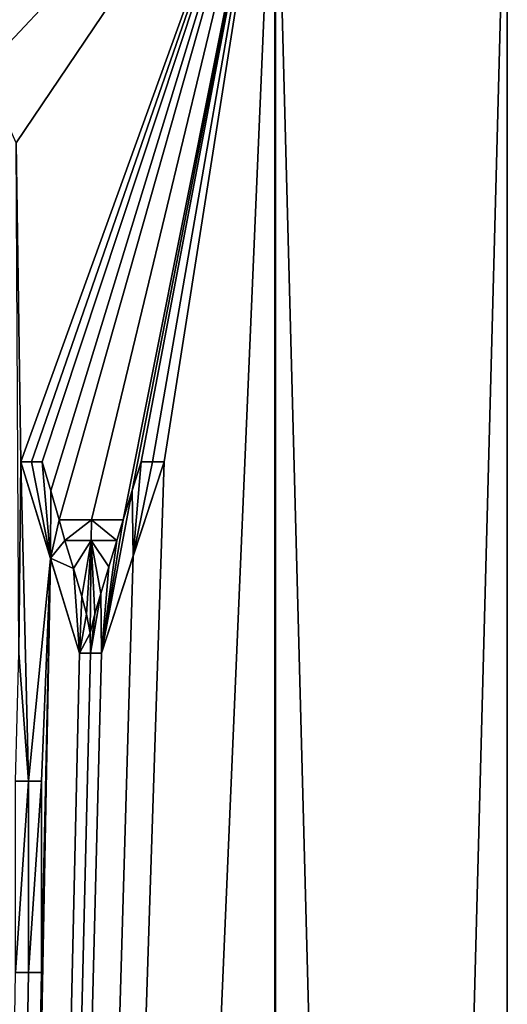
# Model space of a CAD drawing. Header units: millimetres. Extents: x -142 to 33, y -189 to 10.
# Tile 35 of 56: x -108.13 to -100.49, y -27.5 to -12.08. Entities that reach past the tile are written whole.
import ezdxf

# ---------------------------------------------------------------- set-up
doc = ezdxf.new("R2010")
doc.units = ezdxf.units.MM
doc.header["$LTSCALE"] = 52.148148
for name, color, linetype in [('145', 7, 'CONTINUOUS'), ('194', 7, 'CONTINUOUS'), ('195', 7, 'CONTINUOUS'), ('196', 7, 'CONTINUOUS'), ('232', 7, 'CONTINUOUS'), ('233', 7, 'CONTINUOUS'), ('234', 7, 'CONTINUOUS'), ('235', 7, 'CONTINUOUS'), ('236', 7, 'CONTINUOUS'), ('237', 7, 'CONTINUOUS'), ('238', 7, 'CONTINUOUS'), ('239', 7, 'CONTINUOUS'), ('240', 7, 'CONTINUOUS'), ('241', 7, 'CONTINUOUS'), ('242', 7, 'CONTINUOUS'), ('243', 7, 'CONTINUOUS'), ('244', 7, 'CONTINUOUS'), ('245', 7, 'CONTINUOUS')]:
    doc.layers.add(name, color=color, linetype=linetype)

msp = doc.modelspace()

# ---------------------------------------------------------------- linework, layer by layer
at = {"layer": '145', "color": 254, "linetype": 'Continuous', "true_color": 0xe6e6e6}
for points in [[(-110, -145.359, -10), (-105.865, -19, -9.105), (-104.129, -8, -8.095), (-110, -145.359, -10)], [(-110, -12.35, -10), (-110, -8, -10), (-104.129, -8, -8.095), (-110, -12.35, -10)], [(-109.284, -12.485, -9.974), (-110, -12.35, -10), (-104.129, -8, -8.095), (-109.284, -12.485, -9.974)], [(-104.122, -145.359, -8.09), (-110, -145.359, -10), (-104.129, -8, -8.095), (-104.122, -145.359, -8.09)], [(-110, -145.359, 10), (-104.122, -145.359, 8.09), (-110, -8, 10), (-110, -145.359, 10)], [(-110, -8, 10), (-104.122, -145.359, 8.09), (-104.119, -8, 8.087), (-110, -8, 10)], [(-108.693, -12.858, -9.914), (-109.284, -12.485, -9.974), (-104.129, -8, -8.095), (-108.693, -12.858, -9.914)], [(-108.184, -14.005, -9.834), (-108.693, -12.858, -9.914), (-104.129, -8, -8.095), (-108.184, -14.005, -9.834)], [(-108.111, -19, -9.82), (-108.184, -14.005, -9.834), (-104.129, -8, -8.095), (-108.111, -19, -9.82)], [(-107.942, -19, -9.786), (-108.111, -19, -9.82), (-104.129, -8, -8.095), (-107.942, -19, -9.786)], [(-107.773, -19, -9.749), (-107.942, -19, -9.786), (-104.129, -8, -8.095), (-107.773, -19, -9.749)], [(-107.641, -19.455, -9.718), (-107.773, -19, -9.749), (-104.129, -8, -8.095), (-107.641, -19.455, -9.718)], [(-107.51, -19.909, -9.685), (-107.641, -19.455, -9.718), (-104.129, -8, -8.095), (-107.51, -19.909, -9.685)], [(-107.004, -19.909, -9.541), (-107.51, -19.909, -9.685), (-104.129, -8, -8.095), (-107.004, -19.909, -9.541)], [(-106.506, -19.909, -9.37), (-107.004, -19.909, -9.541), (-104.129, -8, -8.095), (-106.506, -19.909, -9.37)], [(-106.366, -19.452, -9.316), (-106.506, -19.909, -9.37), (-104.129, -8, -8.095), (-106.366, -19.452, -9.316)], [(-106.226, -19, -9.261), (-106.366, -19.452, -9.316), (-104.129, -8, -8.095), (-106.226, -19, -9.261)], [(-106.045, -19, -9.185), (-106.226, -19, -9.261), (-104.129, -8, -8.095), (-106.045, -19, -9.185)], [(-105.865, -19, -9.105), (-106.045, -19, -9.185), (-104.129, -8, -8.095), (-105.865, -19, -9.105)], [(-100.493, -8, -3.1), (-104.122, -145.359, -8.09), (-104.129, -8, -8.095), (-100.493, -8, -3.1)], [(-100.489, -145.359, -3.09), (-104.122, -145.359, -8.09), (-100.493, -8, -3.1), (-100.489, -145.359, -3.09)], [(-104.122, -145.359, 8.09), (-100.489, -145.359, 3.09), (-104.119, -8, 8.087), (-104.122, -145.359, 8.09)], [(-104.119, -8, 8.087), (-100.489, -145.359, 3.09), (-100.489, -8, 3.087), (-104.119, -8, 8.087)], [(-100.489, -8, 3.087), (-100.489, -145.359, -3.09), (-100.493, -8, -3.1), (-100.489, -8, 3.087)], [(-100.489, -145.359, 3.09), (-100.489, -145.359, -3.09), (-100.489, -8, 3.087), (-100.489, -145.359, 3.09)], [(-108.184, -14.005, -9.834), (-108.111, -19, -9.82), (-108.143, -22, -9.826), (-108.184, -14.005, -9.834)], [(-106.348, -20.475, -9.309), (-105.865, -19, -9.105), (-110, -145.359, -10), (-106.348, -20.475, -9.309)], [(-108.111, -19, -9.82), (-107.989, -24, -9.796), (-108.143, -22, -9.826), (-108.111, -19, -9.82)], [(-107.989, -24, -9.796), (-108.111, -19, -9.82), (-107.646, -20.513, -9.719), (-107.989, -24, -9.796)], [(-107.418, -20.232, -9.661), (-107.009, -20.232, -9.542), (-107.286, -20.673, -9.625), (-107.418, -20.232, -9.661)], [(-107.286, -20.673, -9.625), (-107.009, -20.232, -9.542), (-107.155, -21.112, -9.587), (-107.286, -20.673, -9.625)], [(-107.155, -21.112, -9.587), (-107.009, -20.232, -9.542), (-107.083, -21.389, -9.565), (-107.155, -21.112, -9.587)], [(-107.009, -20.232, -9.542), (-107.025, -21.685, -9.547), (-107.083, -21.389, -9.565), (-107.009, -20.232, -9.542)], [(-106.948, -21.383, -9.523), (-107.025, -21.685, -9.547), (-107.009, -20.232, -9.542), (-106.948, -21.383, -9.523)], [(-106.855, -21.063, -9.493), (-106.948, -21.383, -9.523), (-107.009, -20.232, -9.542), (-106.855, -21.063, -9.493)], [(-106.729, -20.646, -9.45), (-106.855, -21.063, -9.493), (-107.009, -20.232, -9.542), (-106.729, -20.646, -9.45)], [(-106.605, -20.232, -9.406), (-106.729, -20.646, -9.45), (-107.009, -20.232, -9.542), (-106.605, -20.232, -9.406)], [(-106.847, -22, -9.49), (-106.348, -20.475, -9.309), (-110, -145.359, -10), (-106.847, -22, -9.49)], [(-107.785, -27, -9.752), (-107.646, -20.513, -9.719), (-110, -145.359, -10), (-107.785, -27, -9.752)], [(-107.646, -20.513, -9.719), (-107.189, -22, -9.597), (-110, -145.359, -10), (-107.646, -20.513, -9.719)], [(-107.785, -24, -9.752), (-107.989, -24, -9.796), (-107.646, -20.513, -9.719), (-107.785, -24, -9.752)], [(-107.785, -27, -9.752), (-107.785, -24, -9.752), (-107.646, -20.513, -9.719), (-107.785, -27, -9.752)], [(-107.017, -22, -9.545), (-106.847, -22, -9.49), (-110, -145.359, -10), (-107.017, -22, -9.545)], [(-107.189, -22, -9.597), (-107.017, -22, -9.545), (-110, -145.359, -10), (-107.189, -22, -9.597)], [(-107.989, -24, -9.796), (-108.194, -24, -9.836), (-108.143, -22, -9.826), (-107.989, -24, -9.796)], [(-107.989, -27, -9.796), (-107.785, -27, -9.752), (-110, -145.359, -10), (-107.989, -27, -9.796)], [(-108.194, -27, -9.836), (-107.989, -27, -9.796), (-110, -145.359, -10), (-108.194, -27, -9.836)]]:
    msp.add_3dface(points, dxfattribs=at)
at = {"layer": '194', "color": 254, "linetype": 'Continuous', "true_color": 0xe6e6e6}
for points in [[(-107.989, -27, -9.796), (-108.194, -27, -9.836), (-107.989, -27, -9.898), (-107.989, -27, -9.796)], [(-108.194, -27, -9.836), (-108.194, -27, -9.937), (-107.989, -27, -9.898), (-108.194, -27, -9.836)], [(-107.785, -27, -9.752), (-107.989, -27, -9.796), (-107.785, -27, -9.854), (-107.785, -27, -9.752)], [(-107.785, -27, -9.854), (-107.989, -27, -9.796), (-107.989, -27, -9.898), (-107.785, -27, -9.854)]]:
    msp.add_3dface(points, dxfattribs=at)
at = {"layer": '195', "color": 254, "linetype": 'Continuous', "true_color": 0xe6e6e6}
for points in [[(-107.785, -24, -9.752), (-107.785, -27, -9.752), (-107.785, -24, -9.854), (-107.785, -24, -9.752)], [(-107.785, -27, -9.752), (-107.785, -27, -9.854), (-107.785, -24, -9.854), (-107.785, -27, -9.752)]]:
    msp.add_3dface(points, dxfattribs=at)
at = {"layer": '196', "color": 254, "linetype": 'Continuous', "true_color": 0xe6e6e6}
for points in [[(-108.194, -24, -9.836), (-107.989, -24, -9.796), (-108.194, -24, -9.937), (-108.194, -24, -9.836)], [(-108.194, -24, -9.937), (-107.989, -24, -9.796), (-107.989, -24, -9.898), (-108.194, -24, -9.937)], [(-107.989, -24, -9.796), (-107.785, -24, -9.752), (-107.989, -24, -9.898), (-107.989, -24, -9.796)], [(-107.785, -24, -9.752), (-107.785, -24, -9.854), (-107.989, -24, -9.898), (-107.785, -24, -9.752)]]:
    msp.add_3dface(points, dxfattribs=at)
at = {"layer": '232', "color": 254, "linetype": 'Continuous', "true_color": 0xe6e6e6}
for points in [[(-107.646, -20.513, -9.719), (-108.111, -19, -9.82), (-107.646, -20.512, -9.822), (-107.646, -20.513, -9.719)], [(-107.646, -20.512, -9.822), (-108.111, -19, -9.82), (-108.111, -19, -9.922), (-107.646, -20.512, -9.822)], [(-107.189, -22, -9.701), (-107.646, -20.513, -9.719), (-107.646, -20.512, -9.822), (-107.189, -22, -9.701)], [(-107.189, -22, -9.597), (-107.646, -20.513, -9.719), (-107.189, -22, -9.701), (-107.189, -22, -9.597)]]:
    msp.add_3dface(points, dxfattribs=at)
at = {"layer": '233', "color": 254, "linetype": 'Continuous', "true_color": 0xe6e6e6}
for points in [[(-107.017, -22, -9.545), (-107.189, -22, -9.597), (-107.017, -22, -9.65), (-107.017, -22, -9.545)], [(-107.189, -22, -9.597), (-107.189, -22, -9.701), (-107.017, -22, -9.65), (-107.189, -22, -9.597)], [(-106.847, -22, -9.49), (-107.017, -22, -9.545), (-106.847, -22, -9.595), (-106.847, -22, -9.49)], [(-106.847, -22, -9.595), (-107.017, -22, -9.545), (-107.017, -22, -9.65), (-106.847, -22, -9.595)]]:
    msp.add_3dface(points, dxfattribs=at)
at = {"layer": '234', "color": 254, "linetype": 'Continuous', "true_color": 0xe6e6e6}
for points in [[(-105.865, -19, -9.105), (-106.348, -20.475, -9.309), (-105.865, -19, -9.215), (-105.865, -19, -9.105)], [(-105.865, -19, -9.215), (-106.348, -20.475, -9.309), (-106.348, -20.476, -9.417), (-105.865, -19, -9.215)], [(-106.348, -20.475, -9.309), (-106.847, -22, -9.49), (-106.348, -20.476, -9.417), (-106.348, -20.475, -9.309)], [(-106.847, -22, -9.49), (-106.847, -22, -9.595), (-106.348, -20.476, -9.417), (-106.847, -22, -9.49)]]:
    msp.add_3dface(points, dxfattribs=at)
at = {"layer": '235', "color": 254, "linetype": 'Continuous', "true_color": 0xe6e6e6}
for points in [[(-106.226, -19, -9.261), (-106.045, -19, -9.185), (-106.226, -19, -9.369), (-106.226, -19, -9.261)], [(-106.226, -19, -9.369), (-106.045, -19, -9.185), (-106.045, -19, -9.293), (-106.226, -19, -9.369)], [(-106.045, -19, -9.185), (-105.865, -19, -9.105), (-106.045, -19, -9.293), (-106.045, -19, -9.185)], [(-105.865, -19, -9.105), (-105.865, -19, -9.215), (-106.045, -19, -9.293), (-105.865, -19, -9.105)]]:
    msp.add_3dface(points, dxfattribs=at)
at = {"layer": '236', "color": 254, "linetype": 'Continuous', "true_color": 0xe6e6e6}
for points in [[(-106.366, -19.452, -9.316), (-106.226, -19, -9.261), (-106.366, -19.452, -9.424), (-106.366, -19.452, -9.316)], [(-106.226, -19, -9.261), (-106.226, -19, -9.369), (-106.366, -19.452, -9.424), (-106.226, -19, -9.261)], [(-106.506, -19.909, -9.37), (-106.366, -19.452, -9.316), (-106.506, -19.909, -9.477), (-106.506, -19.909, -9.37)], [(-106.506, -19.909, -9.477), (-106.366, -19.452, -9.316), (-106.366, -19.452, -9.424), (-106.506, -19.909, -9.477)]]:
    msp.add_3dface(points, dxfattribs=at)
at = {"layer": '237', "color": 254, "linetype": 'Continuous', "true_color": 0xe6e6e6}
for points in [[(-107.51, -19.909, -9.685), (-107.004, -19.909, -9.541), (-107.51, -19.909, -9.788), (-107.51, -19.909, -9.685)], [(-107.51, -19.909, -9.788), (-107.004, -19.909, -9.541), (-107.004, -19.909, -9.645), (-107.51, -19.909, -9.788)], [(-107.004, -19.909, -9.541), (-106.506, -19.909, -9.37), (-107.004, -19.909, -9.645), (-107.004, -19.909, -9.541)], [(-106.506, -19.909, -9.37), (-106.506, -19.909, -9.477), (-107.004, -19.909, -9.645), (-106.506, -19.909, -9.37)]]:
    msp.add_3dface(points, dxfattribs=at)
at = {"layer": '238', "color": 254, "linetype": 'Continuous', "true_color": 0xe6e6e6}
for points in [[(-107.773, -19, -9.749), (-107.641, -19.455, -9.718), (-107.773, -19, -9.852), (-107.773, -19, -9.749)], [(-107.773, -19, -9.852), (-107.641, -19.455, -9.718), (-107.641, -19.455, -9.821), (-107.773, -19, -9.852)], [(-107.641, -19.455, -9.718), (-107.51, -19.909, -9.685), (-107.641, -19.455, -9.821), (-107.641, -19.455, -9.718)], [(-107.51, -19.909, -9.685), (-107.51, -19.909, -9.788), (-107.641, -19.455, -9.821), (-107.51, -19.909, -9.685)]]:
    msp.add_3dface(points, dxfattribs=at)
at = {"layer": '239', "color": 254, "linetype": 'Continuous', "true_color": 0xe6e6e6}
for points in [[(-108.111, -19, -9.82), (-107.942, -19, -9.786), (-108.111, -19, -9.922), (-108.111, -19, -9.82)], [(-108.111, -19, -9.922), (-107.942, -19, -9.786), (-107.942, -19, -9.888), (-108.111, -19, -9.922)], [(-107.942, -19, -9.786), (-107.773, -19, -9.749), (-107.942, -19, -9.888), (-107.942, -19, -9.786)], [(-107.773, -19, -9.749), (-107.773, -19, -9.852), (-107.942, -19, -9.888), (-107.773, -19, -9.749)]]:
    msp.add_3dface(points, dxfattribs=at)
at = {"layer": '240', "color": 254, "linetype": 'Continuous', "true_color": 0xe6e6e6}
for points in [[(-107.155, -21.112, -9.587), (-107.083, -21.389, -9.565), (-107.155, -21.112, -9.691), (-107.155, -21.112, -9.587)], [(-107.155, -21.112, -9.691), (-107.083, -21.389, -9.565), (-107.083, -21.389, -9.669), (-107.155, -21.112, -9.691)], [(-107.083, -21.389, -9.565), (-107.025, -21.685, -9.547), (-107.083, -21.389, -9.669), (-107.083, -21.389, -9.565)], [(-107.083, -21.389, -9.669), (-107.025, -21.685, -9.547), (-107.025, -21.685, -9.652), (-107.083, -21.389, -9.669)]]:
    msp.add_3dface(points, dxfattribs=at)
at = {"layer": '241', "color": 254, "linetype": 'Continuous', "true_color": 0xe6e6e6}
for points in [[(-107.418, -20.232, -9.661), (-107.286, -20.673, -9.625), (-107.418, -20.232, -9.764), (-107.418, -20.232, -9.661)], [(-107.418, -20.232, -9.764), (-107.286, -20.673, -9.625), (-107.286, -20.673, -9.729), (-107.418, -20.232, -9.764)], [(-107.286, -20.673, -9.625), (-107.155, -21.112, -9.587), (-107.286, -20.673, -9.729), (-107.286, -20.673, -9.625)], [(-107.155, -21.112, -9.587), (-107.155, -21.112, -9.691), (-107.286, -20.673, -9.729), (-107.155, -21.112, -9.587)]]:
    msp.add_3dface(points, dxfattribs=at)
at = {"layer": '242', "color": 254, "linetype": 'Continuous', "true_color": 0xe6e6e6}
for points in [[(-107.009, -20.232, -9.542), (-107.418, -20.232, -9.661), (-107.009, -20.232, -9.647), (-107.009, -20.232, -9.542)], [(-107.418, -20.232, -9.661), (-107.418, -20.232, -9.764), (-107.009, -20.232, -9.647), (-107.418, -20.232, -9.661)], [(-106.605, -20.232, -9.406), (-107.009, -20.232, -9.542), (-106.605, -20.232, -9.512), (-106.605, -20.232, -9.406)], [(-106.605, -20.232, -9.512), (-107.009, -20.232, -9.542), (-107.009, -20.232, -9.647), (-106.605, -20.232, -9.512)]]:
    msp.add_3dface(points, dxfattribs=at)
at = {"layer": '243', "color": 254, "linetype": 'Continuous', "true_color": 0xe6e6e6}
for points in [[(-106.729, -20.646, -9.45), (-106.605, -20.232, -9.406), (-106.729, -20.646, -9.556), (-106.729, -20.646, -9.45)], [(-106.605, -20.232, -9.406), (-106.605, -20.232, -9.512), (-106.729, -20.646, -9.556), (-106.605, -20.232, -9.406)], [(-106.855, -21.063, -9.493), (-106.729, -20.646, -9.45), (-106.855, -21.063, -9.598), (-106.855, -21.063, -9.493)], [(-106.855, -21.063, -9.598), (-106.729, -20.646, -9.45), (-106.729, -20.646, -9.556), (-106.855, -21.063, -9.598)]]:
    msp.add_3dface(points, dxfattribs=at)
at = {"layer": '244', "color": 254, "linetype": 'Continuous', "true_color": 0xe6e6e6}
for points in [[(-106.948, -21.383, -9.523), (-106.855, -21.063, -9.493), (-106.948, -21.383, -9.628), (-106.948, -21.383, -9.523)], [(-106.855, -21.063, -9.493), (-106.855, -21.063, -9.598), (-106.948, -21.383, -9.628), (-106.855, -21.063, -9.493)], [(-107.025, -21.685, -9.547), (-106.948, -21.383, -9.523), (-107.025, -21.685, -9.652), (-107.025, -21.685, -9.547)], [(-107.025, -21.685, -9.652), (-106.948, -21.383, -9.523), (-106.948, -21.383, -9.628), (-107.025, -21.685, -9.652)]]:
    msp.add_3dface(points, dxfattribs=at)
at = {"layer": '245', "color": 7, "linetype": 'Continuous'}
for points in [[(-107.646, -20.512, -9.822), (-108.111, -19, -9.922), (-107.942, -19, -9.888), (-107.646, -20.512, -9.822)], [(-107.773, -19, -9.852), (-107.646, -20.512, -9.822), (-107.942, -19, -9.888), (-107.773, -19, -9.852)], [(-107.646, -20.512, -9.822), (-107.773, -19, -9.852), (-107.641, -19.455, -9.821), (-107.646, -20.512, -9.822)], [(-106.226, -19, -9.369), (-106.348, -20.476, -9.417), (-106.366, -19.452, -9.424), (-106.226, -19, -9.369)], [(-105.865, -19, -9.215), (-106.348, -20.476, -9.417), (-106.045, -19, -9.293), (-105.865, -19, -9.215)], [(-106.348, -20.476, -9.417), (-106.226, -19, -9.369), (-106.045, -19, -9.293), (-106.348, -20.476, -9.417)], [(-107.51, -19.909, -9.788), (-107.646, -20.512, -9.822), (-107.641, -19.455, -9.821), (-107.51, -19.909, -9.788)], [(-106.348, -20.476, -9.417), (-106.847, -22, -9.595), (-106.366, -19.452, -9.424), (-106.348, -20.476, -9.417)], [(-106.847, -22, -9.595), (-106.506, -19.909, -9.477), (-106.366, -19.452, -9.424), (-106.847, -22, -9.595)], [(-107.646, -20.512, -9.822), (-107.51, -19.909, -9.788), (-107.418, -20.232, -9.764), (-107.646, -20.512, -9.822)], [(-107.51, -19.909, -9.788), (-107.004, -19.909, -9.645), (-107.418, -20.232, -9.764), (-107.51, -19.909, -9.788)], [(-107.418, -20.232, -9.764), (-107.004, -19.909, -9.645), (-107.009, -20.232, -9.647), (-107.418, -20.232, -9.764)], [(-107.004, -19.909, -9.645), (-106.605, -20.232, -9.512), (-107.009, -20.232, -9.647), (-107.004, -19.909, -9.645)], [(-107.004, -19.909, -9.645), (-106.506, -19.909, -9.477), (-106.605, -20.232, -9.512), (-107.004, -19.909, -9.645)], [(-106.506, -19.909, -9.477), (-106.847, -22, -9.595), (-106.605, -20.232, -9.512), (-106.506, -19.909, -9.477)], [(-107.646, -20.512, -9.822), (-107.418, -20.232, -9.764), (-107.286, -20.673, -9.729), (-107.646, -20.512, -9.822)], [(-106.605, -20.232, -9.512), (-106.847, -22, -9.595), (-106.729, -20.646, -9.556), (-106.605, -20.232, -9.512)], [(-107.189, -22, -9.701), (-107.646, -20.512, -9.822), (-107.286, -20.673, -9.729), (-107.189, -22, -9.701)], [(-106.847, -22, -9.595), (-106.855, -21.063, -9.598), (-106.729, -20.646, -9.556), (-106.847, -22, -9.595)], [(-107.155, -21.112, -9.691), (-107.189, -22, -9.701), (-107.286, -20.673, -9.729), (-107.155, -21.112, -9.691)], [(-107.189, -22, -9.701), (-107.155, -21.112, -9.691), (-107.083, -21.389, -9.669), (-107.189, -22, -9.701)], [(-106.847, -22, -9.595), (-107.017, -22, -9.65), (-106.855, -21.063, -9.598), (-106.847, -22, -9.595)], [(-106.855, -21.063, -9.598), (-107.017, -22, -9.65), (-106.948, -21.383, -9.628), (-106.855, -21.063, -9.598)], [(-107.189, -22, -9.701), (-107.083, -21.389, -9.669), (-107.025, -21.685, -9.652), (-107.189, -22, -9.701)], [(-107.017, -22, -9.65), (-107.025, -21.685, -9.652), (-106.948, -21.383, -9.628), (-107.017, -22, -9.65)], [(-107.017, -22, -9.65), (-107.189, -22, -9.701), (-107.025, -21.685, -9.652), (-107.017, -22, -9.65)], [(-108.194, -27, -9.937), (-108.194, -24, -9.937), (-107.989, -24, -9.898), (-108.194, -27, -9.937)], [(-107.989, -27, -9.898), (-108.194, -27, -9.937), (-107.989, -24, -9.898), (-107.989, -27, -9.898)], [(-107.785, -27, -9.854), (-107.989, -27, -9.898), (-107.785, -24, -9.854), (-107.785, -27, -9.854)], [(-107.785, -24, -9.854), (-107.989, -27, -9.898), (-107.989, -24, -9.898), (-107.785, -24, -9.854)]]:
    msp.add_3dface(points, dxfattribs=at)

doc.saveas('drawing.dxf')
